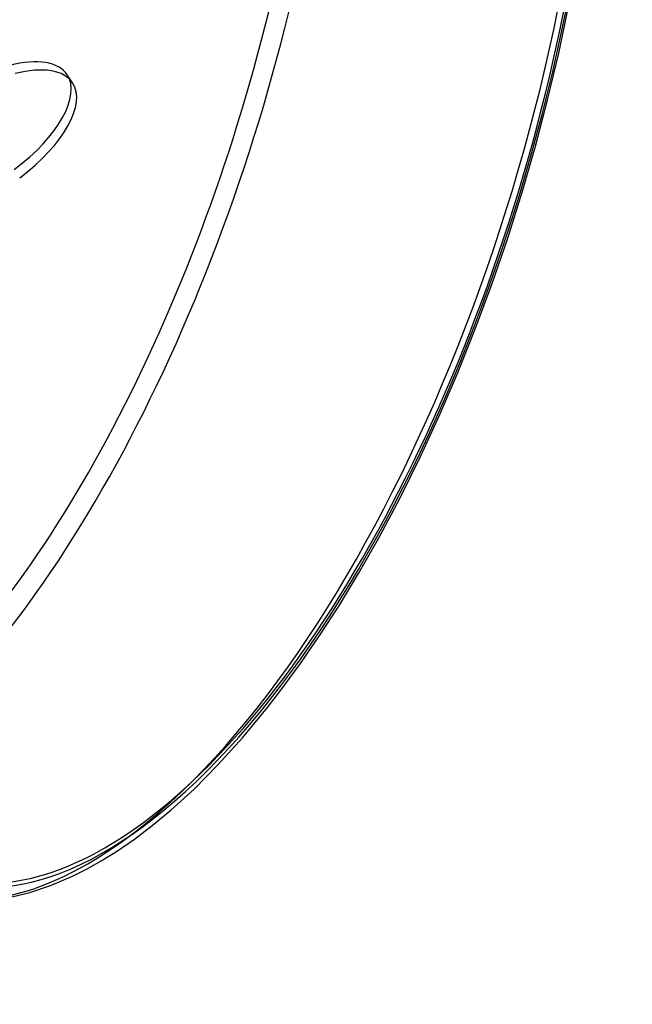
# Model space of a CAD drawing. Header units: millimetres. Extents: x -169 to 169, y -141 to 124.
# Tile 11 of 13: x 114 to 169, y -122 to -33. Entities that reach past the tile are written whole.
import ezdxf

# ---------------------------------------------------------------- set-up
doc = ezdxf.new("R2010")
doc.units = ezdxf.units.MM
doc.layers.add('HIDDEN', color=7, linetype='Continuous')
doc.layers.add('THICK', color=7, linetype='Continuous')

msp = doc.modelspace()

# ---------------------------------------------------------------- linework, layer by layer
at = {"layer": 'HIDDEN'}
for centre, major_axis, ratio, start_param, end_param in [((103.49, -29.875), (-21.772, -75.42), 0.433013, 0.588003, 2.974999), ((84.067, -29.787), (-55.569, -54.736), 0.056422, 1.069989, 2.29172), ((126.353, -36.475), (-21.772, -75.42), 0.433013, 0.588003, 2.158799), ((109.677, -43.2), (-8.331, -5.532), 0.454221, 1.696285, 3.141542), ((126.353, -36.475), (-21.772, -75.42), 0.433013, 0.000107, 0.588003)]:
    msp.add_ellipse(centre, major_axis=major_axis, ratio=ratio, start_param=start_param, end_param=end_param, dxfattribs=at)
at = {"layer": 'THICK'}
for p, q in [((162.557, -35.719), (163.449, -31.493)), ((161.558, -39.931), (162.557, -35.719)), ((118.5, -38.411), (118.007, -37.668)), ((160.453, -44.136), (161.558, -39.931)), ((159.243, -48.319), (160.453, -44.136)), ((157.934, -52.464), (159.243, -48.319)), ((156.526, -56.571), (157.934, -52.464)), ((155.029, -60.611), (156.526, -56.571)), ((153.447, -64.569), (155.029, -60.611)), ((151.788, -68.432), (153.447, -64.569)), ((150.033, -72.238), (151.788, -68.432)), ((148.214, -75.917), (150.033, -72.238)), ((146.338, -79.456), (148.214, -75.917)), ((144.415, -82.841), (146.338, -79.456)), ((142.68, -85.701), (144.415, -82.841)), ((140.923, -88.422), (142.68, -85.701)), ((139.152, -90.999), (140.923, -88.422)), ((137.377, -93.419), (139.152, -90.999)), ((136.163, -94.987), (137.377, -93.419)), ((133.903, -97.717), (136.163, -94.987)), ((131.678, -100.176), (133.903, -97.717)), ((129.505, -102.363), (131.678, -100.176)), ((127.401, -104.282), (129.505, -102.363)), ((125.727, -105.67), (127.401, -104.282)), ((124.115, -106.891), (125.727, -105.67)), ((122.569, -107.956), (124.115, -106.891)), ((121.091, -108.875), (122.569, -107.956)), ((118.479, -110.26), (119.753, -109.623)), ((119.753, -109.623), (121.091, -108.875)), ((116.512, -111.096), (118.479, -110.26)), ((114.632, -111.724), (116.512, -111.096)), ((112.878, -112.153), (114.632, -111.724))]:
    msp.add_line(p, q, dxfattribs=at)
for centre, major_axis, ratio, start_param, end_param in [((127.739, -36.875), (-21.328, -73.883), 0.433013, 2.158799, 5.300392), ((127.739, -36.875), (-21.217, -73.499), 0.433013, 0.588003, 3.141594), ((102.624, -29.625), (-21.217, -73.499), 0.433013, 0.588003, 2.735999), ((126.353, -36.475), (-21.772, -75.42), 0.433013, -2.55359, -0.982794), ((127.739, -36.875), (-21.217, -73.499), 0.433013, -2.55359, 0.000002), ((127.739, -36.875), (-21.328, -73.883), 0.433013, 0.588003, 2.158799), ((109.677, -43.2), (-8.331, -5.532), 0.454221, 3.141542, 4.052479), ((110.17, -43.942), (8.331, 5.532), 0.454221, -0.000051, 0.910887), ((110.17, -43.942), (8.331, 5.532), 0.454221, -1.445308, -0.000051), ((127.739, -36.875), (-21.328, -73.883), 0.433013, -0.982794, 0.588003), ((127.739, -36.875), (-21.217, -73.499), 0.433013, 0.000002, 0.588003)]:
    msp.add_ellipse(centre, major_axis=major_axis, ratio=ratio, start_param=start_param, end_param=end_param, dxfattribs=at)

doc.saveas('drawing.dxf')
